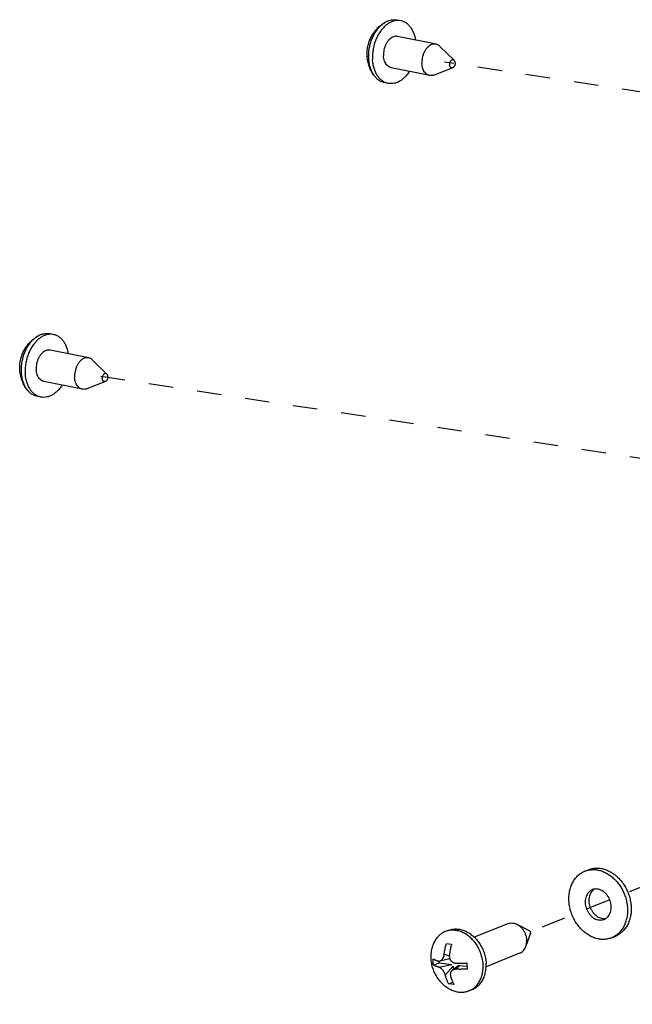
# Model space of a CAD drawing. Header units: inches. Extents: x -4 to 262, y 56 to 231.
# Tile 66 of 162: x 30.28 to 33.3, y 200.1 to 204.96. Entities that reach past the tile are written whole.
import ezdxf

# ---------------------------------------------------------------- set-up
doc = ezdxf.new("R2010")
doc.units = ezdxf.units.IN
doc.header["$LTSCALE"] = 1.2
doc.header["$MEASUREMENT"] = 0
doc.linetypes.add('DASHED', pattern=[0.2, 0.1, -0.1])
doc.layers.get('0').update_dxf_attribs({"linetype": 'CONTINUOUS'})
doc.layers.add('02___PRT_ALL_AXES', color=7, linetype='CONTINUOUS')
doc.layers.add('7_ALL_FEATURES', color=7, linetype='CONTINUOUS')

msp = doc.modelspace()

# ---------------------------------------------------------------- linework, layer by layer
at = {"color": 4, "linetype": 'DASHED'}
for p, q in [((58.52446821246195, 200.7832713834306), (32.37674398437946, 204.7508635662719)), ((57.37625279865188, 199.1495515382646), (30.66303830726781, 203.2029498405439)), ((33.62383624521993, 200.7908344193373), (33.28242249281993, 200.6536287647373)), ((33.19269230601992, 200.6175684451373), (32.79505853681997, 200.4577693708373))]:
    msp.add_line(p, q, dxfattribs=at)
at = {"color": 7, "linetype": 'Continuous'}
for p, q in [((33.06958886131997, 200.7590327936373), (33.08775385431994, 200.7663328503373)), ((33.20171523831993, 200.4302579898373), (33.21988023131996, 200.4375580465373))]:
    msp.add_line(p, q, dxfattribs=at)
for points, start_tangent, end_tangent in [([(33.14537897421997, 200.4231959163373), (33.12472910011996, 200.4274324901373), (33.10430158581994, 200.4350730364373), (33.08451227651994, 200.4459620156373), (33.06576402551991, 200.4598777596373), (33.04843849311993, 200.4765369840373), (33.03288837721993, 200.4956005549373), (33.01943023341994, 200.5166803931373), (33.00833803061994, 200.5393473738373), (32.99983757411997, 200.5631400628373), (32.99410190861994, 200.5875741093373), (32.99124779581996, 200.6121521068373), (32.99133333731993, 200.6363737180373), (32.99435679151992, 200.6597458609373), (33.00025660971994, 200.6817927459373), (33.00891268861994, 200.7020655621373), (33.02014881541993, 200.7201516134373), (33.03373625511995, 200.7356827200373), (33.04939840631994, 200.7483427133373), (33.06681643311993, 200.7578738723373), (33.06958334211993, 200.7590303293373)], (-0.9927311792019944, 0.1203528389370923), (0.9278982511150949, 0.3728335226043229)), ([(33.06958334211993, 200.7590303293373), (33.08563575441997, 200.7640821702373), (33.10547326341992, 200.7668412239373), (33.12592512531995, 200.7660948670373)], (0.9278982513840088, 0.3728335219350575), (0.9927311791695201, -0.1203528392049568)), ([(33.08774833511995, 200.7663303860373), (33.10380074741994, 200.7713822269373), (33.12363825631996, 200.7741412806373), (33.14409011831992, 200.7733949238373)], (0.9278982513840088, 0.3728335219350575), (0.9927311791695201, -0.1203528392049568)), ([(33.12592512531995, 200.7660948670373), (33.14657499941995, 200.7618582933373), (33.16700251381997, 200.7542177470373), (33.18679182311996, 200.7433287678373), (33.20554007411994, 200.7294130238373), (33.22286560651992, 200.7127537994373), (33.23841572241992, 200.6936902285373), (33.25187386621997, 200.6726103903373), (33.26296606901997, 200.6499434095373), (33.27146652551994, 200.6261507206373), (33.27720219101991, 200.6017166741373), (33.28005630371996, 200.5771386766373), (33.27997076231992, 200.5529170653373), (33.27694730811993, 200.5295449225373), (33.27104748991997, 200.5074980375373), (33.26239141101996, 200.4872252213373), (33.25115528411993, 200.4691391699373), (33.23756784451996, 200.4536080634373), (33.22190569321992, 200.4409480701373), (33.20448766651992, 200.4314169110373), (33.20172075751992, 200.4302604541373)], (0.9927311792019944, -0.1203528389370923), (-0.9278982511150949, -0.3728335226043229)), ([(33.14409011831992, 200.7733949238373), (33.16473999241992, 200.7691583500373), (33.18516750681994, 200.7615178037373), (33.20495681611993, 200.7506288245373), (33.22370506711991, 200.7367130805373), (33.24103059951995, 200.7200538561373), (33.25658071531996, 200.7009902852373), (33.27003885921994, 200.6799104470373), (33.28113106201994, 200.6572434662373), (33.28963151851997, 200.6334507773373), (33.29536718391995, 200.6090167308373), (33.29822129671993, 200.5844387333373), (33.29813575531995, 200.5602171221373), (33.29511230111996, 200.5368449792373), (33.28921248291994, 200.5147980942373), (33.28055640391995, 200.4945252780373), (33.26932027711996, 200.4764392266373), (33.25573283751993, 200.4609081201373), (33.24007068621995, 200.4482481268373), (33.22265265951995, 200.4387169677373), (33.21988575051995, 200.4375605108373)], (0.9927311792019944, -0.1203528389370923), (-0.9278982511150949, -0.3728335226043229)), ([(33.10629470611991, 200.6677073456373), (33.09981832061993, 200.6645267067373), (33.09108648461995, 200.6580191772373), (33.08370875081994, 200.6495860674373), (33.07790928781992, 200.6394836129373), (33.07386430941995, 200.6280187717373), (33.07169672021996, 200.6155398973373), (33.07147238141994, 200.6024261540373), (33.07319810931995, 200.5890759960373), (33.07682146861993, 200.5758950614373), (33.08223236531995, 200.5632838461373), (33.08926639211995, 200.5516255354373), (33.09770982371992, 200.5412743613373), (33.10730611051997, 200.5325448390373), (33.11776367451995, 200.5257022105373), (33.12876476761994, 200.5209543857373), (33.13997512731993, 200.5184456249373)], (-0.9278416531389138, -0.3729743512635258), (0.992731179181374, -0.1203528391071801)), ([(33.11557498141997, 200.6703171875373), (33.10925147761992, 200.6653192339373), (33.10187374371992, 200.6568861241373), (33.09607428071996, 200.6467836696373), (33.09202930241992, 200.6353188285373), (33.08986171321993, 200.6228399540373), (33.08963737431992, 200.6097262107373), (33.09136310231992, 200.5963760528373), (33.09498646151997, 200.5831951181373), (33.10039735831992, 200.5705839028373), (33.10743138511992, 200.5589255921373), (33.11587481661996, 200.5485744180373), (33.12547110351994, 200.5398448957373), (33.13592866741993, 200.5330022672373), (33.14692976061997, 200.5282544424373), (33.15814012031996, 200.5257456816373)], (-0.831612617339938, -0.5553561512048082), (0.9927311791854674, -0.1203528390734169)), ([(33.11564961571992, 200.6704127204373), (33.10963894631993, 200.6689109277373), (33.10629470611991, 200.6677073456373)], (-0.9835270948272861, -0.1807607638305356), (-0.9278416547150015, -0.3729743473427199)), ([(33.13132897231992, 200.6708451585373), (33.12024996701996, 200.6710386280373), (33.11564961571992, 200.6704127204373)], (-0.9927311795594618, 0.1203528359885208), (-0.9835270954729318, -0.1807607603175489)), ([(33.17389411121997, 200.5262736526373), (33.18021761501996, 200.5312716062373), (33.18759534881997, 200.5397047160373), (33.19339481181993, 200.5498071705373), (33.19743979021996, 200.5612720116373), (33.19960737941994, 200.5737508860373), (33.19983171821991, 200.5868646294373), (33.19810599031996, 200.6002147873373), (33.19448263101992, 200.6133957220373), (33.18907173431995, 200.6260069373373), (33.18203770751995, 200.6376652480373), (33.17359427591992, 200.6480164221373), (33.16399798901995, 200.6567459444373), (33.15354042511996, 200.6635885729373), (33.14253933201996, 200.6683363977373), (33.13132897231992, 200.6708451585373)], (0.831612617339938, 0.5553561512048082), (-0.9927311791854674, 0.1203528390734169)), ([(33.13997512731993, 200.5184456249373), (33.15105413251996, 200.5182521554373), (33.16166515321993, 200.5203798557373), (33.16500939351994, 200.5215834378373)], (0.9927311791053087, -0.1203528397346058), (0.9278416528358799, 0.3729743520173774)), ([(33.15814012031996, 200.5257456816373), (33.16921912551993, 200.5255522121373), (33.17381947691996, 200.5261781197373)], (0.9927311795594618, -0.1203528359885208), (0.9835270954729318, 0.1807607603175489)), ([(33.16500939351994, 200.5215834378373), (33.17148577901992, 200.5247640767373), (33.17389411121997, 200.5262736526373)], (0.9278416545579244, 0.3729743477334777), (0.831612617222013, 0.5553561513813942)), ([(33.20172075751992, 200.4302604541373), (33.18566834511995, 200.4252086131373), (33.16583083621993, 200.4224495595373), (33.14537897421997, 200.4231959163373)], (-0.9278982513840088, -0.3728335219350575), (-0.9927311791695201, 0.1203528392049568))]:
    msp.add_spline(points, degree=3, dxfattribs=dict(at, start_tangent=start_tangent, end_tangent=end_tangent))
at = {"layer": '02___PRT_ALL_AXES', "color": 7, "linetype": 'Continuous'}
for p, q in [((32.16166922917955, 204.9551582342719), (32.14268957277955, 204.9590066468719)), ((32.33541337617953, 204.8395864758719), (32.14602189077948, 204.8779884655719)), ((32.42521674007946, 204.7600803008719), (32.35479320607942, 204.8289907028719)), ((32.30411869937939, 204.6852469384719), (32.11472721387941, 204.7236489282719)), ((32.4177982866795, 204.7234938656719), (32.3260951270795, 204.6874571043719)), ((32.09907987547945, 204.6464791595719), (32.08010021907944, 204.6503275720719)), ((30.4479635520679, 203.4072445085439), (30.4289838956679, 203.4110929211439)), ((30.62170769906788, 203.2916727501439), (30.43231621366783, 203.3300747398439)), ((30.71151106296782, 203.2121665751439), (30.64108752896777, 203.2810769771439)), ((30.59041302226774, 203.1373332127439), (30.40102153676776, 203.1757352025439)), ((30.70409260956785, 203.1755801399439), (30.61238944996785, 203.1395433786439)), ((30.3853741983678, 203.0985654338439), (30.36639454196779, 203.1024138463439)), ((32.39574208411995, 200.4670154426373), (32.38066247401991, 200.4609553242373)), ((32.68910896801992, 200.5000515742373), (32.52381659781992, 200.4336247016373)), ((32.79673489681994, 200.4647231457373), (32.73523398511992, 200.4965282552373)), ((32.80108066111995, 200.4539094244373), (32.77869162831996, 200.3883910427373)), ((32.74783180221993, 200.3539294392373), (32.58258972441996, 200.2875227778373)), ((32.51318775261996, 200.1747711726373), (32.49810814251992, 200.1687110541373))]:
    msp.add_line(p, q, dxfattribs=at)
for points, start_tangent, end_tangent in [([(32.16166971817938, 204.9551581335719), (32.14600402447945, 204.9565708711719), (32.12985490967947, 204.954531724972), (32.11371740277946, 204.949058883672), (32.09795198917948, 204.9402746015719), (32.08291084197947, 204.9283751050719), (32.06892995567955, 204.9136262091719), (32.05632164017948, 204.8963573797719), (32.04536754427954, 204.8769543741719), (32.0363123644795, 204.8558506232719), (32.02935837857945, 204.8335175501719), (32.02466092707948, 204.8104540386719), (32.0223249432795, 204.7871752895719), (32.02240260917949, 204.7642013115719)], (-0.9800591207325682, 0.1987061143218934), (0.05679379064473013, -0.9983859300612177)), ([(32.23582408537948, 204.859783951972), (32.2310110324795, 204.8804351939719), (32.22391709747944, 204.8994997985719), (32.21473357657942, 204.9163600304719), (32.20366561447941, 204.9306392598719), (32.19096045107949, 204.9420185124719), (32.17690189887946, 204.9502435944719), (32.16166971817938, 204.9551581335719)], (-0.1691662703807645, 0.985587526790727), (-0.9800591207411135, 0.1987061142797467)), ([(32.14602198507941, 204.8779865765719), (32.1410066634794, 204.8786392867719), (32.13106787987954, 204.8778850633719), (32.12110548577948, 204.8745064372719), (32.1114587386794, 204.8686184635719), (32.10245614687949, 204.8604216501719), (32.09440428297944, 204.8501951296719), (32.08757734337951, 204.8382871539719), (32.08220781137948, 204.8251032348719), (32.07847854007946, 204.8110923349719), (32.07651652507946, 204.7967315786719), (32.07638858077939, 204.7825100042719)], (-0.9800629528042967, 0.198687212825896), (0.05679379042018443, -0.9983859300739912)), ([(32.33541301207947, 204.8395846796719), (32.33039814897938, 204.840237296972), (32.32045936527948, 204.8394830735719), (32.31049697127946, 204.8361044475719), (32.30085022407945, 204.8302164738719), (32.29184763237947, 204.8220196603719), (32.28379576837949, 204.8117931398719), (32.27696882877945, 204.7998851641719), (32.27159929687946, 204.7867012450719), (32.2678700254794, 204.7726903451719), (32.26590801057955, 204.7583295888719), (32.26578006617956, 204.7441080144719)], (-0.9800655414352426, 0.1986744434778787), (0.05679379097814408, -0.9983859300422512)), ([(32.35479296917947, 204.8289904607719), (32.34886340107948, 204.8338600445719), (32.33997486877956, 204.8383414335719), (32.33541301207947, 204.8395846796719)], (-0.7147811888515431, 0.6993481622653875), (-0.9800655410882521, 0.1986744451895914)), ([(32.1147271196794, 204.723650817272), (32.11016572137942, 204.7248939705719), (32.10127718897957, 204.7293753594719), (32.0933795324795, 204.7362896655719), (32.08674169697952, 204.7454014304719), (32.08158972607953, 204.7564003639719), (32.07809906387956, 204.768911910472), (32.07638858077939, 204.7825100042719)], (-0.9800629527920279, 0.1986872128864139), (-0.05679379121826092, 0.998385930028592)), ([(32.09907938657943, 204.6464792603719), (32.08384720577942, 204.6513937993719), (32.06978865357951, 204.6596188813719), (32.05708349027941, 204.6709981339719), (32.04601552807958, 204.6852773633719), (32.03683200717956, 204.7021375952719), (32.0297380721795, 204.7212021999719), (32.02489218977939, 204.7420453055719), (32.02240260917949, 204.7642013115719)], (-0.9800591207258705, 0.1987061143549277), (-0.05679379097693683, 0.99838593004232)), ([(32.30411906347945, 204.6852487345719), (32.29955720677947, 204.6864919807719), (32.29066867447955, 204.6909733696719), (32.28277101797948, 204.6978876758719), (32.2761331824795, 204.7069994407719), (32.27098121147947, 204.7179983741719), (32.2674905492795, 204.7305099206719), (32.26578006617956, 204.7441080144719)], (-0.9800655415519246, 0.1986744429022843), (-0.05679379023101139, 0.9983859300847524)), ([(32.42521701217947, 204.7600799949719), (32.42217587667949, 204.7621840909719), (32.41869890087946, 204.7629975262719), (32.41504905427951, 204.7624393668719), (32.41147506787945, 204.7605476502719), (32.40822050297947, 204.7574512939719), (32.40550715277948, 204.7533613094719), (32.40351992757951, 204.7485564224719), (32.40239425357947, 204.7433640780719), (32.40220684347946, 204.7381381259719)], (-0.7152697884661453, 0.6988484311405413), (0.05679379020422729, -0.9983859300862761)), ([(32.41779491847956, 204.7234921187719), (32.4172753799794, 204.7233024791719), (32.41362553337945, 204.722744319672), (32.41014855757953, 204.7235577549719), (32.40708140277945, 204.7256873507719), (32.40463309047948, 204.7289879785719), (32.40297046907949, 204.7332347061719), (32.40220684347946, 204.7381381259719)], (-0.93101028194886, -0.3649929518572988), (-0.05679378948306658, 0.9983859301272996)), ([(32.43011759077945, 204.7476037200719), (32.42993018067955, 204.742377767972), (32.4288045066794, 204.7371854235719), (32.42681728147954, 204.7323805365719), (32.42410393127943, 204.7282905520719), (32.42084936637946, 204.7251941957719), (32.41779491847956, 204.7234921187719)], (0.05679379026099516, -0.9983859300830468), (-0.9310102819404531, -0.3649929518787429)), ([(32.43011759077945, 204.7476037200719), (32.42935396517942, 204.7525071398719), (32.42769134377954, 204.7567538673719), (32.42521701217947, 204.7600799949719)], (-0.0567937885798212, 0.9983859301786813), (-0.7152697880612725, 0.6988484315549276)), ([(32.20452794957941, 204.7054365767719), (32.19181914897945, 204.6880111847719), (32.17783826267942, 204.6732622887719), (32.16279711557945, 204.6613627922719), (32.14703170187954, 204.6525785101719), (32.13089419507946, 204.6471056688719), (32.11474508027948, 204.6450665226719), (32.09907938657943, 204.6464792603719)], (-0.5397240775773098, -0.8418419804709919), (-0.9800591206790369, 0.1987061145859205)), ([(32.32609500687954, 204.6874574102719), (32.31907271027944, 204.6853503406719), (32.30913392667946, 204.6845961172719), (32.30411906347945, 204.6852487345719)], (-0.9307238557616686, -0.3657227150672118), (-0.9800655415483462, 0.1986744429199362)), ([(30.44796404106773, 203.4072444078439), (30.43229834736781, 203.4086571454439), (30.41614923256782, 203.406617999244), (30.40001172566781, 203.401145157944), (30.38424631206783, 203.3923608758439), (30.36920516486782, 203.3804613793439), (30.3552242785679, 203.3657124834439), (30.34261596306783, 203.3484436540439), (30.3316618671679, 203.3290406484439), (30.32260668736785, 203.3079368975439), (30.3156527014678, 203.2856038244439), (30.31095524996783, 203.2625403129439), (30.30861926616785, 203.2392615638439), (30.30869693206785, 203.2162875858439)], (-0.9800591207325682, 0.1987061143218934), (0.05679379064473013, -0.9983859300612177)), ([(30.52211840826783, 203.311870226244), (30.51730535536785, 203.3325214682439), (30.5102114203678, 203.3515860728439), (30.50102789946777, 203.3684463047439), (30.48995993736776, 203.3827255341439), (30.47725477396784, 203.3941047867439), (30.46319622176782, 203.4023298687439), (30.44796404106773, 203.4072444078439)], (-0.1691662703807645, 0.985587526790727), (-0.9800591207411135, 0.1987061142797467)), ([(30.43231630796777, 203.3300728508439), (30.42730098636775, 203.3307255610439), (30.41736220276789, 203.3299713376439), (30.40739980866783, 203.3265927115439), (30.39775306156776, 203.3207047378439), (30.38875046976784, 203.3125079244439), (30.38069860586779, 203.3022814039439), (30.37387166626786, 203.2903734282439), (30.36850213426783, 203.2771895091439), (30.36477286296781, 203.2631786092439), (30.36281084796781, 203.2488178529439), (30.36268290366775, 203.2345962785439)], (-0.9800629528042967, 0.198687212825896), (0.05679379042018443, -0.9983859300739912)), ([(30.62170733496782, 203.2916709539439), (30.61669247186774, 203.292323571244), (30.60675368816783, 203.2915693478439), (30.59679129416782, 203.2881907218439), (30.58714454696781, 203.2823027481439), (30.57814195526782, 203.2741059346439), (30.57009009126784, 203.2638794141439), (30.5632631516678, 203.2519714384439), (30.55789361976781, 203.2387875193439), (30.55416434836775, 203.2247766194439), (30.5522023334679, 203.2104158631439), (30.55207438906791, 203.1961942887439)], (-0.9800655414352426, 0.1986744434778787), (0.05679379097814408, -0.9983859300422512)), ([(30.64108729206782, 203.2810767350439), (30.63515772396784, 203.2859463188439), (30.62626919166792, 203.2904277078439), (30.62170733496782, 203.2916709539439)], (-0.7147811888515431, 0.6993481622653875), (-0.9800655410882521, 0.1986744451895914)), ([(30.40102144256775, 203.175737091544), (30.39646004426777, 203.1769802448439), (30.38757151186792, 203.1814616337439), (30.37967385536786, 203.1883759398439), (30.37303601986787, 203.1974877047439), (30.36788404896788, 203.2084866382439), (30.3643933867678, 203.220998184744), (30.36268290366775, 203.2345962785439)], (-0.9800629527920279, 0.1986872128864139), (-0.05679379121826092, 0.998385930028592)), ([(30.38537370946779, 203.0985655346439), (30.37014152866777, 203.1034800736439), (30.35608297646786, 203.1117051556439), (30.34337781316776, 203.1230844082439), (30.33230985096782, 203.1373636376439), (30.32312633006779, 203.1542238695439), (30.31603239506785, 203.1732884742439), (30.31118651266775, 203.1941315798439), (30.30869693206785, 203.2162875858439)], (-0.9800591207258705, 0.1987061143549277), (-0.05679379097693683, 0.99838593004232)), ([(30.5904133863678, 203.1373350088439), (30.58585152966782, 203.1385782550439), (30.5769629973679, 203.1430596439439), (30.56906534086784, 203.1499739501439), (30.56242750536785, 203.1590857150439), (30.55727553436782, 203.1700846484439), (30.55378487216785, 203.1825961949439), (30.55207438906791, 203.1961942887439)], (-0.9800655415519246, 0.1986744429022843), (-0.05679379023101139, 0.9983859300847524)), ([(30.71151133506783, 203.2121662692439), (30.70847019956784, 203.2142703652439), (30.70499322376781, 203.2150838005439), (30.70134337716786, 203.214525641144), (30.6977693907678, 203.2126339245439), (30.69451482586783, 203.2095375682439), (30.69180147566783, 203.2054475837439), (30.68981425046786, 203.2006426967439), (30.68868857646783, 203.1954503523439), (30.68850116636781, 203.1902244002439)], (-0.7152697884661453, 0.6988484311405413), (0.05679379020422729, -0.9983859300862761)), ([(30.70408924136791, 203.1755783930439), (30.70356970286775, 203.1753887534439), (30.6999198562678, 203.174830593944), (30.69644288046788, 203.1756440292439), (30.69337572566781, 203.1777736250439), (30.69092741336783, 203.1810742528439), (30.68926479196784, 203.1853209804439), (30.68850116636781, 203.1902244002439)], (-0.93101028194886, -0.3649929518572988), (-0.05679378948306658, 0.9983859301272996)), ([(30.7164119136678, 203.1996899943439), (30.7162245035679, 203.194464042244), (30.71509882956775, 203.1892716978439), (30.7131116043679, 203.1844668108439), (30.71039825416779, 203.1803768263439), (30.70714368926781, 203.1772804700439), (30.70408924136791, 203.1755783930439)], (0.05679379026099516, -0.9983859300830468), (-0.9310102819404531, -0.3649929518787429)), ([(30.7164119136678, 203.1996899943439), (30.71564828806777, 203.2045934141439), (30.7139856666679, 203.2088401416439), (30.71151133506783, 203.2121662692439)], (-0.0567937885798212, 0.9983859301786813), (-0.7152697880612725, 0.6988484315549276)), ([(30.49082227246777, 203.1575228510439), (30.4781134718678, 203.1400974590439), (30.46413258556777, 203.1253485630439), (30.4490914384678, 203.1134490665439), (30.43332602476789, 203.1046647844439), (30.41718851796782, 203.0991919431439), (30.40103940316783, 203.0971527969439), (30.38537370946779, 203.0985655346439)], (-0.5397240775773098, -0.8418419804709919), (-0.980059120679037, 0.1987061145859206)), ([(30.61238932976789, 203.1395436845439), (30.60536703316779, 203.1374366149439), (30.59542824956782, 203.1366823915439), (30.5904133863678, 203.1373350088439)], (-0.9307238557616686, -0.3657227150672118), (-0.9800655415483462, 0.1986744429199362)), ([(32.39573904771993, 200.4670141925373), (32.41457297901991, 200.4724495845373), (32.43524846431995, 200.4740573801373), (32.45644812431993, 200.4714872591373), (32.47759368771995, 200.4648093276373), (32.49810835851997, 200.4542057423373), (32.51743255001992, 200.4399657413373), (32.52409992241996, 200.4339211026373)], (0.9278866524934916, 0.3728623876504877), (0.7228724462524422, -0.690981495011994)), ([(32.68910900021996, 200.5000514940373), (32.68991588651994, 200.5003674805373), (32.70170954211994, 200.5032440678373), (32.71414730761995, 200.5031902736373), (32.72675120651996, 200.5002081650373), (32.73523396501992, 200.4965282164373)], (0.9278090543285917, 0.3730554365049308), (0.888244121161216, -0.4593717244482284)), ([(32.73523396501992, 200.4965282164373), (32.73903687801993, 200.4944123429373), (32.75053219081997, 200.4860255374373), (32.76079538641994, 200.4753700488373), (32.76943205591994, 200.4628553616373), (32.77611029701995, 200.4489624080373), (32.78057346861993, 200.4342250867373), (32.78265005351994, 200.4192097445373)], (0.8882441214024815, -0.4593717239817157), (0.05664239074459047, -0.9983945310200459)), ([(32.79673440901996, 200.4647237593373), (32.79789313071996, 200.4639794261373), (32.79969710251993, 200.4620713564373), (32.80094159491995, 200.4596444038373), (32.80147650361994, 200.4569912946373)], (0.8882077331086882, -0.4594420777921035), (0.05664238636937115, -0.9983945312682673)), ([(32.80108239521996, 200.4539141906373), (32.80123731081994, 200.4544320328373), (32.80147650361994, 200.4569912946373)], (0.3223742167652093, 0.9466123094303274), (-0.05664239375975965, 0.9983945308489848)), ([(32.52409992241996, 200.4339211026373), (32.53503914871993, 200.4224777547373), (32.55044789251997, 200.4022188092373), (32.56323847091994, 200.3797415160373), (32.57306199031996, 200.3556589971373), (32.57965049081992, 200.3306281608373), (32.58282425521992, 200.3053317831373)], (0.7228724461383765, -0.6909814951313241), (0.05664239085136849, -0.9983945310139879)), ([(32.77869151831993, 200.3883910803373), (32.77941903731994, 200.3906416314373), (32.78226024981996, 200.4044934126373), (32.78265005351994, 200.4192097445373)], (0.3233905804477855, 0.9462655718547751), (-0.05664239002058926, 0.998394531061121)), ([(32.74783177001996, 200.3539295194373), (32.75772120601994, 200.3593099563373), (32.76690914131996, 200.3676073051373), (32.77423560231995, 200.3781867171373), (32.77869151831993, 200.3883910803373)], (0.9278090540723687, 0.3730554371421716), (0.3233905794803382, 0.9462655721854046)), ([(32.51319078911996, 200.1747724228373), (32.51394419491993, 200.1750788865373), (32.53190909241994, 200.1847981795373), (32.54776151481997, 200.1982297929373), (32.56106904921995, 200.2150073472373), (32.57146870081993, 200.2346731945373), (32.57867679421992, 200.2566909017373), (32.58249671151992, 200.2804598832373), (32.58294983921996, 200.2875070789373)], (0.9278866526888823, 0.3728623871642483), (0.04355297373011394, 0.9990511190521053)), ([(32.58294983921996, 200.2875070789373), (32.58282425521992, 200.3053317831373)], (0.04355297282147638, 0.999051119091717), (-0.0566423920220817, 0.9983945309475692))]:
    msp.add_spline(points, degree=3, dxfattribs=dict(at, start_tangent=start_tangent, end_tangent=end_tangent))
at = {"layer": '7_ALL_FEATURES', "color": 7, "linetype": 'Continuous'}
for p, q in [((32.38669089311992, 200.4016894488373), (32.39904568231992, 200.3999399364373)), ((32.39904568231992, 200.3999399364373), (32.41236276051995, 200.3985771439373)), ((32.34867377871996, 200.3157374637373), (32.34918972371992, 200.3066432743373)), ((32.40339194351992, 200.3270714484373), (32.35464253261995, 200.3157894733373)), ((32.40106476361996, 200.3406683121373), (32.37550395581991, 200.3475890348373)), ((32.32257787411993, 200.2959486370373), (32.34918972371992, 200.3066432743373)), ((32.34918972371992, 200.3066432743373), (32.41336939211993, 200.2988625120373)), ((32.34948788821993, 200.2853948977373), (32.41336939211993, 200.2988625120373)), ((32.38124093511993, 200.2464674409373), (32.42021966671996, 200.2904644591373)), ((32.44818841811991, 200.2933139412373), (32.41574017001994, 200.2696637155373)), ((32.42021966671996, 200.2904644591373), (32.42117502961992, 200.2736249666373)), ((32.45187719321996, 200.2941940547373), (32.43465810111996, 200.2750693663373)), ((32.45187719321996, 200.2941940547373), (32.48820964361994, 200.2897893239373)), ((32.39793089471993, 200.2035700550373), (32.41796966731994, 200.2116231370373)), ((32.41028568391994, 200.2018205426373), (32.39793089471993, 200.2035700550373)), ((32.42360276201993, 200.2004577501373), (32.41028568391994, 200.2018205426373))]:
    msp.add_line(p, q, dxfattribs=at)
for centre, major_axis, ratio, start_param in [((32.41261249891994, 200.2898832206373), (0.0053032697, -0.0065015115), 0.991548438, -0.7021411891), ((32.45367047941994, 200.2849055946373), (-0.006268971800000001, 0.007685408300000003), 0.7095920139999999, 0.1551788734)]:
    msp.add_ellipse(centre, major_axis=major_axis, ratio=ratio, start_param=start_param, end_param=0.7021411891, dxfattribs=at)
for points, start_tangent, end_tangent in [([(32.03143750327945, 204.6828351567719), (32.01730179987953, 204.7047351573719), (32.00609029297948, 204.7294458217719), (31.99838947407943, 204.7571330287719), (31.99521199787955, 204.7845831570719), (31.99605294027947, 204.810357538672), (32.00028721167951, 204.8346856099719), (32.00771622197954, 204.858006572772), (32.01798407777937, 204.8796770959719), (32.03105687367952, 204.8998352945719), (32.04740604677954, 204.9188128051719), (32.06451934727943, 204.934034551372), (32.08520803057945, 204.9480214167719)], (-0.6014552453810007, 0.7989064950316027), (0.8651388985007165, 0.5015323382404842)), ([(32.00342295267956, 204.7680497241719), (32.00329626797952, 204.7899688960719), (32.00537015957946, 204.8121872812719), (32.00960240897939, 204.8342525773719), (32.01590685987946, 204.8557155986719), (32.02415517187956, 204.8761394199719), (32.03417943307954, 204.8951082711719), (32.04577557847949, 204.9122360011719), (32.05870754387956, 204.9271739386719), (32.07271207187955, 204.9396179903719), (32.08520788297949, 204.9480216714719)], (-0.05679379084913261, 0.9983859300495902), (0.8651859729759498, 0.5014511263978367)), ([(32.08520788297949, 204.9480216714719), (32.08750407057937, 204.9493148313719), (32.10278241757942, 204.9560670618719)], (0.8651859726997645, 0.5014511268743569), (0.9470212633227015, 0.3211708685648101)), ([(32.10278241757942, 204.9560670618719), (32.11823608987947, 204.9597372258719), (32.13355049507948, 204.9602506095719), (32.14268934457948, 204.9590055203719)], (0.9470212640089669, 0.3211708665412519), (0.9800832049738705, -0.1985872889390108)), ([(32.0314373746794, 204.6828350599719), (32.02521937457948, 204.6920096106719), (32.01675791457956, 204.7084649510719), (32.01022299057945, 204.7268786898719), (32.00574763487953, 204.7468759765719), (32.00342295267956, 204.7680497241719)], (-0.6014536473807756, 0.7989076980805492), (-0.05679379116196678, 0.9983859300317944)), ([(32.08010044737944, 204.6503286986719), (32.07437591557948, 204.6517374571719), (32.06026613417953, 204.6575045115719), (32.04719718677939, 204.666267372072), (32.03543511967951, 204.6778476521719), (32.0314373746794, 204.6828350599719)], (-0.9800832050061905, 0.1985872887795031), (-0.6014536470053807, 0.7989076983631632)), ([(30.3177318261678, 203.1349214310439), (30.30359612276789, 203.1568214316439), (30.29238461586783, 203.1815320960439), (30.28468379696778, 203.2092193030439), (30.2815063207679, 203.2366694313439), (30.28234726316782, 203.262443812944), (30.28658153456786, 203.2867718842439), (30.29401054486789, 203.310092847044), (30.30427840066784, 203.3317633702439), (30.31735119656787, 203.3519215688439), (30.33370036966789, 203.3708990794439), (30.35081367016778, 203.386120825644), (30.3715023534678, 203.4001076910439)], (-0.6014552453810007, 0.7989064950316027), (0.8651388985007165, 0.5015323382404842)), ([(30.28971727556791, 203.2201359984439), (30.28959059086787, 203.2420551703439), (30.29166448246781, 203.2642735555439), (30.29589673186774, 203.2863388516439), (30.30220118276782, 203.3078018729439), (30.31044949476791, 203.3282256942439), (30.3204737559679, 203.3471945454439), (30.33206990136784, 203.3643222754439), (30.34500186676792, 203.3792602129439), (30.3590063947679, 203.3917042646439), (30.37150220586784, 203.4001079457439)], (-0.05679379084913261, 0.9983859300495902), (0.8651859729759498, 0.5014511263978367)), ([(30.37150220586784, 203.4001079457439), (30.37379839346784, 203.4014011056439), (30.38907674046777, 203.4081533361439)], (0.8651859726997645, 0.5014511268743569), (0.9470212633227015, 0.3211708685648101)), ([(30.38907674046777, 203.4081533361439), (30.40453041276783, 203.4118235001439), (30.41984481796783, 203.4123368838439), (30.42898366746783, 203.4110917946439)], (0.9470212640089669, 0.3211708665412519), (0.9800832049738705, -0.1985872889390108)), ([(30.31773169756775, 203.1349213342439), (30.31151369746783, 203.1440958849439), (30.30305223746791, 203.1605512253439), (30.2965173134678, 203.1789649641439), (30.29204195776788, 203.1989622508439), (30.28971727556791, 203.2201359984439)], (-0.6014536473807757, 0.798907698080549), (-0.05679379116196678, 0.9983859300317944)), ([(30.36639477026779, 203.1024149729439), (30.36067023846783, 203.1038237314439), (30.34656045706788, 203.1095907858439), (30.33349150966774, 203.118353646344), (30.32172944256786, 203.1299339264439), (30.31773169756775, 203.1349213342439)], (-0.9800832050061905, 0.1985872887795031), (-0.6014536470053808, 0.7989076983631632)), ([(32.38066286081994, 200.4609543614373), (32.37340760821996, 200.4576869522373), (32.35694269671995, 200.4472738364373), (32.34250779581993, 200.4335995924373), (32.33045834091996, 200.4170009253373), (32.32109102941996, 200.3978865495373), (32.31670175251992, 200.3848616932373)], (-0.9279049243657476, -0.372816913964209), (-0.2733838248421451, -0.9619050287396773)), ([(32.39594389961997, 200.4656737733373), (32.39149710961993, 200.4645825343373), (32.38066286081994, 200.4609543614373)], (-0.9765030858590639, -0.2155034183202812), (-0.927904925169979, -0.3728169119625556)), ([(32.43073915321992, 200.4672327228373), (32.41076577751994, 200.4677907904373), (32.39594389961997, 200.4656737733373)], (-0.9927311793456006, 0.1203528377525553), (-0.976503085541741, -0.2155034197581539)), ([(32.56774464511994, 200.2992716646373), (32.56481177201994, 200.3233037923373), (32.55879048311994, 200.3471273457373), (32.54982904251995, 200.3701557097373), (32.53814811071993, 200.3918218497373), (32.52403531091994, 200.4115922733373), (32.50783814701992, 200.4289801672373), (32.48995544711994, 200.4435573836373), (32.47082754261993, 200.4549649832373), (32.45092542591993, 200.4629220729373), (32.43073915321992, 200.4672327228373)], (-0.05664239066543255, 0.9983945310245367), (-0.9927311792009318, 0.1203528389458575)), ([(32.31670170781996, 200.3848617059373), (32.31134066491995, 200.3588821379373), (32.30985639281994, 200.3314665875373), (32.31251472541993, 200.3042868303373), (32.31910296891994, 200.2782148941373), (32.32932335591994, 200.2537268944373), (32.34280283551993, 200.2313026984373), (32.35916356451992, 200.2112846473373), (32.37807079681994, 200.1939166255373), (32.39927837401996, 200.1793832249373)], (-0.2733926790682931, -0.9619025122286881), (0.8629917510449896, -0.5052180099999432)), ([(32.37550395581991, 200.3475890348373), (32.37629989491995, 200.3539180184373), (32.37730024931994, 200.3607153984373), (32.37846068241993, 200.3675537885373), (32.37977549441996, 200.3743780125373), (32.38126725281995, 200.3812756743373), (32.38293065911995, 200.3881866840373), (32.38474360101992, 200.3950076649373), (32.38669089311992, 200.4016894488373)], (0.1147423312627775, 0.9933952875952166), (0.2912815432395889, 0.9566373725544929)), ([(32.41236276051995, 200.3985771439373), (32.41066088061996, 200.3927711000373), (32.40906174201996, 200.3868650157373), (32.40757539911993, 200.3808919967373), (32.40620848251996, 200.3748806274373), (32.40496283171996, 200.3688449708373), (32.40382929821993, 200.3627403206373), (32.40280246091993, 200.3565193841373), (32.40190335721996, 200.3502998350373), (32.40117582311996, 200.3444767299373)], (-0.2912815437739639, -0.9566373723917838), (-0.1147423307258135, -0.9933952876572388)), ([(32.32257787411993, 200.2959486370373), (32.32157538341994, 200.3059145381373), (32.32099643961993, 200.3161191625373), (32.32084864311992, 200.3264285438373)], (-0.1222642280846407, 0.9924975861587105), (0.006423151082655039, 0.9999793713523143)), ([(32.32084864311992, 200.3264285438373), (32.32307030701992, 200.3251247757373), (32.32550203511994, 200.3238444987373), (32.32812967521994, 200.3225962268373), (32.33094417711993, 200.3213838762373), (32.33394160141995, 200.3202084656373), (32.33713492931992, 200.3190651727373), (32.34053946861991, 200.3179503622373), (32.34411700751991, 200.3168774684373), (32.34775865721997, 200.3158748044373)], (0.8494639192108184, -0.5276467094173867), (0.9668641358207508, -0.2552914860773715)), ([(32.34775865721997, 200.3158748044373), (32.35079715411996, 200.3154187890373), (32.35349728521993, 200.3155707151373), (32.35466523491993, 200.3157948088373)], (0.966864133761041, -0.2552914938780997), (0.9739706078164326, 0.2266743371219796)), ([(32.35466523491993, 200.3157948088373), (32.35592386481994, 200.3161434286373), (32.35831086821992, 200.3171167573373), (32.36071675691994, 200.3185323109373), (32.36304008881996, 200.3203540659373), (32.36521459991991, 200.3225229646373), (32.36721302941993, 200.3249896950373), (32.36913814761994, 200.3279070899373), (32.37105846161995, 200.3315395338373), (32.37290507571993, 200.3360947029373), (32.37446398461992, 200.3415325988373), (32.37550395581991, 200.3475890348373)], (0.9739706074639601, 0.2266743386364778), (0.1147423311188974, 0.9933952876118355)), ([(32.40117582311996, 200.3444767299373), (32.40098983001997, 200.3380987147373), (32.40173783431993, 200.3325217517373), (32.40314472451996, 200.3276344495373), (32.40336080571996, 200.3270594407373)], (-0.1147423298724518, -0.9933952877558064), (0.359803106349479, -0.9330282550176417)), ([(32.40336080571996, 200.3270594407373), (32.40494347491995, 200.3235380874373), (32.40694096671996, 200.3201546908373), (32.40917167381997, 200.3171842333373), (32.41175313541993, 200.3144385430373), (32.41465165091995, 200.3119844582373), (32.41778366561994, 200.3099003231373), (32.42102742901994, 200.3082422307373), (32.42443743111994, 200.3069641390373), (32.42829397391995, 200.3060256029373), (32.43292887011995, 200.3055492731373)], (0.3598031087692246, -0.9330282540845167), (0.9995837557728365, -0.02884987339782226)), ([(32.34948788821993, 200.2853948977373), (32.34585052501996, 200.2863963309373), (32.34226720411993, 200.2874709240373), (32.33885646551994, 200.2885879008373), (32.33566040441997, 200.2897324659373), (32.33266368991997, 200.2909079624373), (32.32985194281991, 200.2921194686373), (32.32722731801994, 200.2933665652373), (32.32479785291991, 200.2946458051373), (32.32257787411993, 200.2959486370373)], (-0.9668641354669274, 0.2552914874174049), (-0.849463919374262, 0.527646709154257)), ([(32.38124093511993, 200.2464674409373), (32.37947873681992, 200.2520625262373), (32.37735735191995, 200.2570875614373), (32.37501882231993, 200.2616004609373), (32.37266311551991, 200.2654729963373), (32.37039043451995, 200.2687458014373), (32.36809031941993, 200.2716883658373), (32.36563223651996, 200.2744836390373), (32.36305743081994, 200.2770678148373), (32.36044243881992, 200.2793597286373), (32.35788168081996, 200.2812923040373), (32.35532691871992, 200.2829140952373), (32.35258741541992, 200.2843015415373), (32.34948788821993, 200.2853948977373)], (-0.2479425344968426, 0.9687747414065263), (-0.9668641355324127, 0.2552914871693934)), ([(32.41574195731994, 200.2696649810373), (32.41434387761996, 200.2685673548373), (32.41204675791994, 200.2663489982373), (32.41011881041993, 200.2639103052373), (32.40847104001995, 200.2611039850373), (32.40710716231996, 200.2576948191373), (32.40620725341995, 200.2535200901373), (32.40606506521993, 200.2486519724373), (32.40691280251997, 200.2433551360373)], (-0.8080907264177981, -0.5890580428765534), (0.2479425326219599, -0.968774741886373)), ([(32.43465810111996, 200.2750693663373), (32.43009589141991, 200.2749129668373), (32.42625854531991, 200.2743040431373), (32.42297942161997, 200.2733887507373), (32.41991266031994, 200.2721422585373), (32.41699003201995, 200.2705189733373), (32.41574195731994, 200.2696649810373)], (-0.9995837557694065, 0.02884987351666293), (-0.8080907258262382, -0.5890580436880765)), ([(32.43292887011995, 200.3055492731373), (32.43870904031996, 200.3054089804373), (32.44473992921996, 200.3053180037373), (32.45084027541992, 200.3052819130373), (32.45693092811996, 200.3053006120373), (32.46303289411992, 200.3053730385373), (32.46917330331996, 200.3054992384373), (32.47534939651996, 200.3056793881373), (32.48154368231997, 200.3059131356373), (32.48771578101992, 200.3061985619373)], (0.9995837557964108, -0.02884987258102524), (0.9987282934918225, 0.0504162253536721)), ([(32.48944501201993, 200.2757186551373), (32.48326843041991, 200.2754330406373), (32.47706896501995, 200.2751991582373), (32.47088676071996, 200.2750189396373), (32.46474164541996, 200.2748927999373), (32.45863962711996, 200.2748205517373), (32.45255530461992, 200.2748020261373), (32.44646656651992, 200.2748381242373), (32.44044527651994, 200.2749289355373), (32.43465810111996, 200.2750693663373)], (-0.9987282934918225, -0.0504162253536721), (-0.9995837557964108, 0.02884987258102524)), ([(32.48771578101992, 200.3061985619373), (32.48786357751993, 200.2958891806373), (32.48844252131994, 200.2856845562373), (32.48944501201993, 200.2757186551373)], (-0.006423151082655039, -0.9999793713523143), (0.1222642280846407, -0.9924975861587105)), ([(32.51246006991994, 200.1759135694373), (32.52182791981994, 200.1823925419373), (32.53626282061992, 200.1960667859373), (32.54831227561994, 200.2126654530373), (32.55767958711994, 200.2317798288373), (32.56413410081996, 200.2529392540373), (32.56751688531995, 200.2756227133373), (32.56774464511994, 200.2992716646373)], (0.8537407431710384, 0.5206983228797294), (-0.05664239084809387, 0.9983945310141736)), ([(32.39793089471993, 200.2035700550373), (32.39566078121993, 200.2077798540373), (32.39347773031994, 200.2121659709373), (32.39139502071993, 200.2167046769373), (32.38942215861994, 200.2213738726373), (32.38756246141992, 200.2261615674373), (32.38580222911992, 200.2311032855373), (32.38413103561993, 200.2362399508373), (32.38258203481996, 200.2414756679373), (32.38124093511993, 200.2464674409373)], (-0.4893519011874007, 0.8720864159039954), (-0.2479425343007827, 0.968774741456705)), ([(32.40691280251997, 200.2433551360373), (32.40837537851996, 200.2379337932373), (32.41008521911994, 200.2322255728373), (32.41195255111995, 200.2266039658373), (32.41396580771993, 200.2211172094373), (32.41615626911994, 200.2156993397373), (32.41851220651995, 200.2104036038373), (32.42100102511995, 200.2053113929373), (32.42360276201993, 200.2004577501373)], (0.2479425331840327, -0.9687747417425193), (0.4893519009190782, -0.8720864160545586)), ([(32.39927842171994, 200.1793833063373), (32.40794307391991, 200.1747013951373), (32.42784519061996, 200.1667443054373), (32.44803146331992, 200.1624336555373)], (0.8629893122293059, -0.5052221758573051), (0.9927311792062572, -0.1203528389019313)), ([(32.44803146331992, 200.1624336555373), (32.46800483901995, 200.1618755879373), (32.48727350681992, 200.1650838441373), (32.49810775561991, 200.1687120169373)], (0.9927311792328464, -0.12035283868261), (0.9279049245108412, 0.3728169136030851)), ([(32.49810775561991, 200.1687120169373), (32.50536300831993, 200.1719794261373), (32.51246006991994, 200.1759135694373)], (0.9279049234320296, 0.3728169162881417), (0.8537407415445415, 0.5206983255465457))]:
    msp.add_spline(points, degree=3, dxfattribs=dict(at, start_tangent=start_tangent, end_tangent=end_tangent))

doc.saveas('drawing.dxf')
